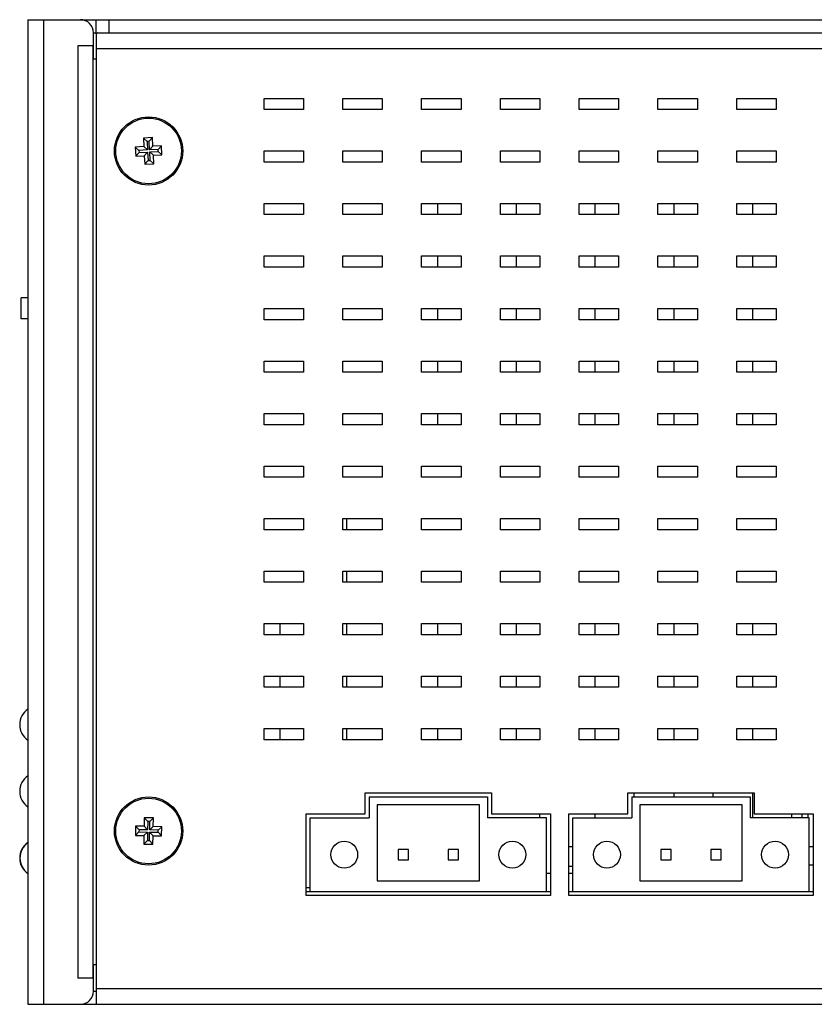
# Model space of a CAD drawing. Extents: x 844 to 1735, y -7 to 623.
# Tile 16 of 20: x 1366 to 1427, y 232 to 307. Entities that reach past the tile are written whole.
import ezdxf

# ---------------------------------------------------------------- set-up
doc = ezdxf.new("R2010")
doc.units = 0
doc.header["$LTSCALE"] = 2
doc.header["$MEASUREMENT"] = 0
for name, color, linetype in [('1X1_LED_DXF_CONTINUOUS_L64', 7, 'CONTINUOUS'), ('1X3_G-G_DXF_CONTINUOUS_L65', 7, 'CONTINUOUS'), ('307228297C-EDXF_CONTINUO52', 7, 'CONTINUOUS'), ('3105460500_DXF_CONTINUOU56', 7, 'CONTINUOUS'), ('3991140200_BDXF_CONTINUO48', 7, 'CONTINUOUS'), ('3991140300_CDXF_CONTINUO44', 7, 'CONTINUOUS'), ('3991141300_PDXF_CONTINUO45', 7, 'CONTINUOUS'), ('MSD32_MALE_DXF_CONTINUOU59', 7, 'CONTINUOUS'), ('OPT-155B_DXF_CONTINUOUS_50', 7, 'CONTINUOUS'), ('PCB-M-8P_DXF_CONTINUOUS_58', 7, 'CONTINUOUS'), ('STAND_OFF_30DXF_CONTINUO49', 7, 'CONTINUOUS'), ('TB293_DXF_CONTINUOUS_LINE', 7, 'CONTINUOUS')]:
    doc.layers.add(name, color=color, linetype=linetype)

msp = doc.modelspace()

# ---------------------------------------------------------------- linework, layer by layer
at = {"layer": '1X1_LED_DXF_CONTINUOUS_L64', "color": 7, "linetype": 'Continuous'}
msp.add_arc((1367.552, 243.17), 1.45, 126.03742, 233.96258, dxfattribs=at)
at = {"layer": '1X3_G-G_DXF_CONTINUOUS_L65', "color": 7, "linetype": 'Continuous'}
for centre in [(1367.532, 253.33), (1367.532, 248.25), (1367.532, 243.17)]:
    msp.add_arc(centre, 1.45, 125.00046, 234.99954, dxfattribs=at)
at = {"layer": '307228297C-EDXF_CONTINUO52', "color": 7, "linetype": 'Continuous'}
for p, q in [((1366.202, 284.251), (1366.202, 285.856)), ((1366.702, 285.856), (1366.202, 285.856)), ((1366.702, 284.251), (1366.202, 284.251))]:
    msp.add_line(p, q, dxfattribs=at)
at = {"layer": '3105460500_DXF_CONTINUOU56', "color": 7, "linetype": 'Continuous'}
for p, q in [((1376.202, 298.046), (1375.503, 298.011)), ((1375.503, 298.011), (1375.535, 297.362)), ((1375.503, 298.011), (1375.784, 297.757)), ((1375.947, 297.765), (1375.784, 297.757)), ((1375.784, 297.757), (1375.816, 297.108)), ((1376.202, 298.046), (1375.947, 297.765)), ((1375.98, 297.116), (1375.947, 297.765)), ((1376.234, 297.397), (1376.202, 298.046)), ((1375.535, 297.362), (1374.886, 297.33)), ((1374.886, 297.33), (1374.921, 296.631)), ((1374.886, 297.33), (1375.167, 297.075)), ((1375.816, 297.108), (1375.167, 297.075)), ((1375.167, 297.075), (1375.175, 296.912)), ((1375.535, 297.362), (1375.816, 297.108)), ((1376.234, 297.397), (1375.98, 297.116)), ((1376.629, 297.148), (1375.98, 297.116)), ((1376.883, 297.429), (1376.234, 297.397)), ((1376.883, 297.429), (1376.629, 297.148)), ((1376.637, 296.984), (1376.629, 297.148)), ((1376.918, 296.73), (1376.883, 297.429)), ((1374.921, 296.631), (1375.175, 296.912)), ((1374.921, 296.631), (1375.57, 296.663)), ((1375.175, 296.912), (1375.824, 296.944)), ((1375.57, 296.663), (1375.824, 296.944)), ((1375.57, 296.663), (1375.602, 296.014)), ((1375.602, 296.014), (1375.856, 296.295)), ((1375.824, 296.944), (1375.856, 296.295)), ((1375.856, 296.295), (1376.02, 296.303)), ((1375.988, 296.952), (1376.637, 296.984)), ((1376.02, 296.303), (1375.988, 296.952)), ((1376.269, 296.698), (1375.988, 296.952)), ((1376.301, 296.049), (1376.02, 296.303)), ((1376.269, 296.698), (1376.918, 296.73)), ((1376.301, 296.049), (1376.269, 296.698)), ((1376.918, 296.73), (1376.637, 296.984)), ((1375.602, 296.014), (1376.301, 296.049)), ((1375.572, 246.237), (1375.559, 245.587)), ((1375.572, 246.237), (1375.834, 245.963)), ((1376.272, 246.223), (1375.572, 246.237)), ((1376.272, 246.223), (1375.998, 245.96)), ((1376.259, 245.573), (1376.272, 246.223)), ((1374.909, 245.6), (1374.895, 244.9)), ((1374.909, 245.6), (1375.172, 245.326)), ((1375.559, 245.587), (1374.909, 245.6)), ((1375.172, 245.326), (1375.168, 245.162)), ((1375.821, 245.314), (1375.172, 245.326)), ((1375.559, 245.587), (1375.821, 245.314)), ((1375.834, 245.963), (1375.821, 245.314)), ((1375.998, 245.96), (1375.834, 245.963)), ((1375.986, 245.31), (1375.998, 245.96)), ((1376.259, 245.573), (1375.986, 245.31)), ((1376.635, 245.298), (1375.986, 245.31)), ((1376.909, 245.56), (1376.259, 245.573)), ((1376.632, 245.133), (1376.635, 245.298)), ((1376.909, 245.56), (1376.635, 245.298)), ((1376.895, 244.86), (1376.909, 245.56)), ((1374.895, 244.9), (1375.168, 245.162)), ((1374.895, 244.9), (1375.545, 244.887)), ((1375.168, 245.162), (1375.818, 245.149)), ((1375.545, 244.887), (1375.532, 244.237)), ((1375.545, 244.887), (1375.818, 245.149)), ((1375.818, 245.149), (1375.805, 244.5)), ((1375.969, 244.496), (1375.982, 245.146)), ((1376.245, 244.873), (1375.982, 245.146)), ((1375.982, 245.146), (1376.632, 245.133)), ((1376.232, 244.223), (1376.245, 244.873)), ((1376.245, 244.873), (1376.895, 244.86)), ((1376.895, 244.86), (1376.632, 245.133)), ((1375.532, 244.237), (1375.805, 244.5)), ((1375.532, 244.237), (1376.232, 244.223)), ((1375.805, 244.5), (1375.969, 244.496)), ((1376.232, 244.223), (1375.969, 244.496))]:
    msp.add_line(p, q, dxfattribs=at)
for centre in [(1375.902, 297.03), (1375.902, 245.23)]:
    msp.add_circle(centre, 2.5, dxfattribs=at)
at = {"layer": '3991140200_BDXF_CONTINUO48', "color": 7, "linetype": 'Continuous'}
for p, q in [((1371.902, 305.805), (1371.902, 232.03)), ((1371.902, 304.83), (1461.202, 304.83)), ((1384.702, 300.18), (1384.702, 301.03)), ((1384.702, 301.03), (1387.702, 301.03)), ((1387.702, 301.03), (1387.702, 300.18)), ((1390.702, 300.18), (1390.702, 301.03)), ((1390.702, 301.03), (1393.702, 301.03)), ((1393.702, 301.03), (1393.702, 300.18)), ((1396.702, 300.18), (1396.702, 301.03)), ((1396.702, 301.03), (1399.702, 301.03)), ((1399.702, 301.03), (1399.702, 300.18)), ((1402.702, 300.18), (1402.702, 301.03)), ((1402.702, 301.03), (1405.702, 301.03)), ((1405.702, 301.03), (1405.702, 300.18)), ((1408.702, 300.18), (1408.702, 301.03)), ((1408.702, 301.03), (1411.702, 301.03)), ((1411.702, 301.03), (1411.702, 300.18)), ((1414.702, 300.18), (1414.702, 301.03)), ((1414.702, 301.03), (1417.702, 301.03)), ((1417.702, 301.03), (1417.702, 300.18)), ((1420.702, 300.18), (1420.702, 301.03)), ((1420.702, 301.03), (1423.702, 301.03)), ((1423.702, 301.03), (1423.702, 300.18)), ((1387.702, 300.18), (1384.702, 300.18)), ((1393.702, 300.18), (1390.702, 300.18)), ((1399.702, 300.18), (1396.702, 300.18)), ((1405.702, 300.18), (1402.702, 300.18)), ((1411.702, 300.18), (1408.702, 300.18)), ((1417.702, 300.18), (1414.702, 300.18)), ((1423.702, 300.18), (1420.702, 300.18)), ((1384.702, 296.18), (1384.702, 297.03)), ((1384.702, 297.03), (1387.702, 297.03)), ((1387.702, 297.03), (1387.702, 296.18)), ((1390.702, 296.18), (1390.702, 297.03)), ((1390.702, 297.03), (1393.702, 297.03)), ((1393.702, 297.03), (1393.702, 296.18)), ((1396.702, 296.18), (1396.702, 297.03)), ((1396.702, 297.03), (1399.702, 297.03)), ((1399.702, 297.03), (1399.702, 296.18)), ((1402.702, 296.18), (1402.702, 297.03)), ((1402.702, 297.03), (1405.702, 297.03)), ((1405.702, 297.03), (1405.702, 296.18)), ((1408.702, 296.18), (1408.702, 297.03)), ((1408.702, 297.03), (1411.702, 297.03)), ((1411.702, 297.03), (1411.702, 296.18)), ((1414.702, 296.18), (1414.702, 297.03)), ((1414.702, 297.03), (1417.702, 297.03)), ((1417.702, 297.03), (1417.702, 296.18)), ((1420.702, 296.18), (1420.702, 297.03)), ((1420.702, 297.03), (1423.702, 297.03)), ((1423.702, 297.03), (1423.702, 296.18)), ((1387.702, 296.18), (1384.702, 296.18)), ((1393.702, 296.18), (1390.702, 296.18)), ((1399.702, 296.18), (1396.702, 296.18)), ((1405.702, 296.18), (1402.702, 296.18)), ((1411.702, 296.18), (1408.702, 296.18)), ((1417.702, 296.18), (1414.702, 296.18)), ((1423.702, 296.18), (1420.702, 296.18)), ((1384.702, 292.18), (1384.702, 293.03)), ((1384.702, 293.03), (1387.702, 293.03)), ((1387.702, 293.03), (1387.702, 292.18)), ((1390.702, 292.18), (1390.702, 293.03)), ((1390.702, 293.03), (1393.702, 293.03)), ((1393.702, 293.03), (1393.702, 292.18)), ((1396.702, 292.18), (1396.702, 293.03)), ((1396.702, 293.03), (1399.702, 293.03)), ((1399.702, 293.03), (1399.702, 292.18)), ((1402.702, 292.18), (1402.702, 293.03)), ((1402.702, 293.03), (1405.702, 293.03)), ((1405.702, 293.03), (1405.702, 292.18)), ((1408.702, 292.18), (1408.702, 293.03)), ((1408.702, 293.03), (1411.702, 293.03)), ((1411.702, 293.03), (1411.702, 292.18)), ((1414.702, 292.18), (1414.702, 293.03)), ((1414.702, 293.03), (1417.702, 293.03)), ((1417.702, 293.03), (1417.702, 292.18)), ((1420.702, 292.18), (1420.702, 293.03)), ((1420.702, 293.03), (1423.702, 293.03)), ((1423.702, 293.03), (1423.702, 292.18)), ((1387.702, 292.18), (1384.702, 292.18)), ((1393.702, 292.18), (1390.702, 292.18)), ((1399.702, 292.18), (1396.702, 292.18)), ((1405.702, 292.18), (1402.702, 292.18)), ((1411.702, 292.18), (1408.702, 292.18)), ((1417.702, 292.18), (1414.702, 292.18)), ((1423.702, 292.18), (1420.702, 292.18)), ((1384.702, 288.18), (1384.702, 289.03)), ((1384.702, 289.03), (1387.702, 289.03)), ((1387.702, 289.03), (1387.702, 288.18)), ((1390.702, 288.18), (1390.702, 289.03)), ((1390.702, 289.03), (1393.702, 289.03)), ((1393.702, 289.03), (1393.702, 288.18)), ((1396.702, 288.18), (1396.702, 289.03)), ((1396.702, 289.03), (1399.702, 289.03)), ((1399.702, 289.03), (1399.702, 288.18)), ((1402.702, 288.18), (1402.702, 289.03)), ((1402.702, 289.03), (1405.702, 289.03)), ((1405.702, 289.03), (1405.702, 288.18)), ((1408.702, 288.18), (1408.702, 289.03)), ((1408.702, 289.03), (1411.702, 289.03)), ((1411.702, 289.03), (1411.702, 288.18)), ((1414.702, 288.18), (1414.702, 289.03)), ((1414.702, 289.03), (1417.702, 289.03)), ((1417.702, 289.03), (1417.702, 288.18)), ((1420.702, 288.18), (1420.702, 289.03)), ((1420.702, 289.03), (1423.702, 289.03)), ((1423.702, 289.03), (1423.702, 288.18)), ((1387.702, 288.18), (1384.702, 288.18)), ((1393.702, 288.18), (1390.702, 288.18)), ((1399.702, 288.18), (1396.702, 288.18)), ((1405.702, 288.18), (1402.702, 288.18)), ((1411.702, 288.18), (1408.702, 288.18)), ((1417.702, 288.18), (1414.702, 288.18)), ((1423.702, 288.18), (1420.702, 288.18)), ((1384.702, 284.18), (1384.702, 285.03)), ((1384.702, 285.03), (1387.702, 285.03)), ((1387.702, 285.03), (1387.702, 284.18)), ((1390.702, 284.18), (1390.702, 285.03)), ((1390.702, 285.03), (1393.702, 285.03)), ((1393.702, 285.03), (1393.702, 284.18)), ((1396.702, 284.18), (1396.702, 285.03)), ((1396.702, 285.03), (1399.702, 285.03)), ((1399.702, 285.03), (1399.702, 284.18)), ((1402.702, 284.18), (1402.702, 285.03)), ((1402.702, 285.03), (1405.702, 285.03)), ((1405.702, 285.03), (1405.702, 284.18)), ((1408.702, 284.18), (1408.702, 285.03)), ((1408.702, 285.03), (1411.702, 285.03)), ((1411.702, 285.03), (1411.702, 284.18)), ((1414.702, 284.18), (1414.702, 285.03)), ((1414.702, 285.03), (1417.702, 285.03)), ((1417.702, 285.03), (1417.702, 284.18)), ((1420.702, 284.18), (1420.702, 285.03)), ((1420.702, 285.03), (1423.702, 285.03)), ((1423.702, 285.03), (1423.702, 284.18)), ((1387.702, 284.18), (1384.702, 284.18)), ((1393.702, 284.18), (1390.702, 284.18)), ((1399.702, 284.18), (1396.702, 284.18)), ((1405.702, 284.18), (1402.702, 284.18)), ((1411.702, 284.18), (1408.702, 284.18)), ((1417.702, 284.18), (1414.702, 284.18)), ((1423.702, 284.18), (1420.702, 284.18)), ((1384.702, 280.18), (1384.702, 281.03)), ((1384.702, 281.03), (1387.702, 281.03)), ((1387.702, 281.03), (1387.702, 280.18)), ((1390.702, 280.18), (1390.702, 281.03)), ((1390.702, 281.03), (1393.702, 281.03)), ((1393.702, 281.03), (1393.702, 280.18)), ((1396.702, 280.18), (1396.702, 281.03)), ((1396.702, 281.03), (1399.702, 281.03)), ((1399.702, 281.03), (1399.702, 280.18)), ((1402.702, 280.18), (1402.702, 281.03)), ((1402.702, 281.03), (1405.702, 281.03)), ((1405.702, 281.03), (1405.702, 280.18)), ((1408.702, 280.18), (1408.702, 281.03)), ((1408.702, 281.03), (1411.702, 281.03)), ((1411.702, 281.03), (1411.702, 280.18)), ((1414.702, 280.18), (1414.702, 281.03)), ((1414.702, 281.03), (1417.702, 281.03)), ((1417.702, 281.03), (1417.702, 280.18)), ((1420.702, 280.18), (1420.702, 281.03)), ((1420.702, 281.03), (1423.702, 281.03)), ((1423.702, 281.03), (1423.702, 280.18)), ((1387.702, 280.18), (1384.702, 280.18)), ((1393.702, 280.18), (1390.702, 280.18)), ((1399.702, 280.18), (1396.702, 280.18)), ((1405.702, 280.18), (1402.702, 280.18)), ((1411.702, 280.18), (1408.702, 280.18)), ((1417.702, 280.18), (1414.702, 280.18)), ((1423.702, 280.18), (1420.702, 280.18)), ((1384.702, 276.18), (1384.702, 277.03)), ((1384.702, 277.03), (1387.702, 277.03)), ((1387.702, 277.03), (1387.702, 276.18)), ((1390.702, 276.18), (1390.702, 277.03)), ((1390.702, 277.03), (1393.702, 277.03)), ((1393.702, 277.03), (1393.702, 276.18)), ((1396.702, 276.18), (1396.702, 277.03)), ((1396.702, 277.03), (1399.702, 277.03)), ((1399.702, 277.03), (1399.702, 276.18)), ((1402.702, 276.18), (1402.702, 277.03)), ((1402.702, 277.03), (1405.702, 277.03)), ((1405.702, 277.03), (1405.702, 276.18)), ((1408.702, 276.18), (1408.702, 277.03)), ((1408.702, 277.03), (1411.702, 277.03)), ((1411.702, 277.03), (1411.702, 276.18)), ((1414.702, 276.18), (1414.702, 277.03)), ((1414.702, 277.03), (1417.702, 277.03)), ((1417.702, 277.03), (1417.702, 276.18)), ((1420.702, 276.18), (1420.702, 277.03)), ((1420.702, 277.03), (1423.702, 277.03)), ((1423.702, 277.03), (1423.702, 276.18)), ((1387.702, 276.18), (1384.702, 276.18)), ((1393.702, 276.18), (1390.702, 276.18)), ((1399.702, 276.18), (1396.702, 276.18)), ((1405.702, 276.18), (1402.702, 276.18)), ((1411.702, 276.18), (1408.702, 276.18)), ((1417.702, 276.18), (1414.702, 276.18)), ((1423.702, 276.18), (1420.702, 276.18)), ((1384.702, 272.18), (1384.702, 273.03)), ((1384.702, 273.03), (1387.702, 273.03)), ((1387.702, 273.03), (1387.702, 272.18)), ((1390.702, 272.18), (1390.702, 273.03)), ((1390.702, 273.03), (1393.702, 273.03)), ((1393.702, 273.03), (1393.702, 272.18)), ((1396.702, 272.18), (1396.702, 273.03)), ((1396.702, 273.03), (1399.702, 273.03)), ((1399.702, 273.03), (1399.702, 272.18)), ((1402.702, 272.18), (1402.702, 273.03)), ((1402.702, 273.03), (1405.702, 273.03)), ((1405.702, 273.03), (1405.702, 272.18)), ((1408.702, 272.18), (1408.702, 273.03)), ((1408.702, 273.03), (1411.702, 273.03)), ((1411.702, 273.03), (1411.702, 272.18)), ((1414.702, 272.18), (1414.702, 273.03)), ((1414.702, 273.03), (1417.702, 273.03)), ((1417.702, 273.03), (1417.702, 272.18)), ((1420.702, 272.18), (1420.702, 273.03)), ((1420.702, 273.03), (1423.702, 273.03)), ((1423.702, 273.03), (1423.702, 272.18)), ((1387.702, 272.18), (1384.702, 272.18)), ((1393.702, 272.18), (1390.702, 272.18)), ((1399.702, 272.18), (1396.702, 272.18)), ((1405.702, 272.18), (1402.702, 272.18)), ((1411.702, 272.18), (1408.702, 272.18)), ((1417.702, 272.18), (1414.702, 272.18)), ((1423.702, 272.18), (1420.702, 272.18)), ((1384.702, 268.18), (1384.702, 269.03)), ((1384.702, 269.03), (1387.702, 269.03)), ((1387.702, 269.03), (1387.702, 268.18)), ((1390.702, 268.18), (1390.702, 269.03)), ((1390.702, 269.03), (1393.702, 269.03)), ((1393.702, 269.03), (1393.702, 268.18)), ((1396.702, 268.18), (1396.702, 269.03)), ((1396.702, 269.03), (1399.702, 269.03)), ((1399.702, 269.03), (1399.702, 268.18)), ((1402.702, 268.18), (1402.702, 269.03)), ((1402.702, 269.03), (1405.702, 269.03)), ((1405.702, 269.03), (1405.702, 268.18)), ((1408.702, 268.18), (1408.702, 269.03)), ((1408.702, 269.03), (1411.702, 269.03)), ((1411.702, 269.03), (1411.702, 268.18)), ((1414.702, 268.18), (1414.702, 269.03)), ((1414.702, 269.03), (1417.702, 269.03)), ((1417.702, 269.03), (1417.702, 268.18)), ((1420.702, 268.18), (1420.702, 269.03)), ((1420.702, 269.03), (1423.702, 269.03)), ((1423.702, 269.03), (1423.702, 268.18)), ((1387.702, 268.18), (1384.702, 268.18)), ((1393.702, 268.18), (1390.702, 268.18)), ((1399.702, 268.18), (1396.702, 268.18)), ((1405.702, 268.18), (1402.702, 268.18)), ((1411.702, 268.18), (1408.702, 268.18)), ((1417.702, 268.18), (1414.702, 268.18)), ((1423.702, 268.18), (1420.702, 268.18)), ((1384.702, 264.18), (1384.702, 265.03)), ((1384.702, 265.03), (1387.702, 265.03)), ((1387.702, 265.03), (1387.702, 264.18)), ((1390.702, 264.18), (1390.702, 265.03)), ((1390.702, 265.03), (1393.702, 265.03)), ((1393.702, 265.03), (1393.702, 264.18)), ((1396.702, 264.18), (1396.702, 265.03)), ((1396.702, 265.03), (1399.702, 265.03)), ((1399.702, 265.03), (1399.702, 264.18)), ((1402.702, 264.18), (1402.702, 265.03)), ((1402.702, 265.03), (1405.702, 265.03)), ((1405.702, 265.03), (1405.702, 264.18)), ((1408.702, 264.18), (1408.702, 265.03)), ((1408.702, 265.03), (1411.702, 265.03)), ((1411.702, 265.03), (1411.702, 264.18)), ((1414.702, 264.18), (1414.702, 265.03)), ((1414.702, 265.03), (1417.702, 265.03)), ((1417.702, 265.03), (1417.702, 264.18)), ((1420.702, 265.03), (1423.702, 265.03)), ((1420.702, 264.18), (1420.702, 265.03)), ((1423.702, 265.03), (1423.702, 264.18)), ((1387.702, 264.18), (1384.702, 264.18)), ((1393.702, 264.18), (1390.702, 264.18)), ((1399.702, 264.18), (1396.702, 264.18)), ((1405.702, 264.18), (1402.702, 264.18)), ((1411.702, 264.18), (1408.702, 264.18)), ((1417.702, 264.18), (1414.702, 264.18)), ((1423.702, 264.18), (1420.702, 264.18)), ((1384.702, 260.18), (1384.702, 261.03)), ((1384.702, 261.03), (1387.702, 261.03)), ((1387.702, 261.03), (1387.702, 260.18)), ((1390.702, 260.18), (1390.702, 261.03)), ((1390.702, 261.03), (1393.702, 261.03)), ((1393.702, 261.03), (1393.702, 260.18)), ((1396.702, 260.18), (1396.702, 261.03)), ((1396.702, 261.03), (1399.702, 261.03)), ((1399.702, 261.03), (1399.702, 260.18)), ((1402.702, 260.18), (1402.702, 261.03)), ((1402.702, 261.03), (1405.702, 261.03)), ((1405.702, 261.03), (1405.702, 260.18)), ((1408.702, 260.18), (1408.702, 261.03)), ((1408.702, 261.03), (1411.702, 261.03)), ((1411.702, 261.03), (1411.702, 260.18)), ((1414.702, 261.03), (1417.702, 261.03)), ((1414.702, 260.18), (1414.702, 261.03)), ((1417.702, 261.03), (1417.702, 260.18)), ((1420.702, 261.03), (1423.702, 261.03)), ((1420.702, 260.18), (1420.702, 261.03)), ((1423.702, 261.03), (1423.702, 260.18)), ((1387.702, 260.18), (1384.702, 260.18)), ((1393.702, 260.18), (1390.702, 260.18)), ((1399.702, 260.18), (1396.702, 260.18)), ((1405.702, 260.18), (1402.702, 260.18)), ((1411.702, 260.18), (1408.702, 260.18)), ((1417.702, 260.18), (1414.702, 260.18)), ((1423.702, 260.18), (1420.702, 260.18)), ((1384.702, 256.18), (1384.702, 257.03)), ((1384.702, 257.03), (1387.702, 257.03)), ((1387.702, 257.03), (1387.702, 256.18)), ((1390.702, 256.18), (1390.702, 257.03)), ((1390.702, 257.03), (1393.702, 257.03)), ((1393.702, 257.03), (1393.702, 256.18)), ((1396.702, 256.18), (1396.702, 257.03)), ((1396.702, 257.03), (1399.702, 257.03)), ((1399.702, 257.03), (1399.702, 256.18)), ((1402.702, 256.18), (1402.702, 257.03)), ((1402.702, 257.03), (1405.702, 257.03)), ((1405.702, 257.03), (1405.702, 256.18)), ((1408.702, 256.18), (1408.702, 257.03)), ((1408.702, 257.03), (1411.702, 257.03)), ((1411.702, 257.03), (1411.702, 256.18)), ((1414.702, 257.03), (1417.702, 257.03)), ((1414.702, 256.18), (1414.702, 257.03)), ((1417.702, 257.03), (1417.702, 256.18)), ((1420.702, 257.03), (1423.702, 257.03)), ((1420.702, 256.18), (1420.702, 257.03)), ((1423.702, 257.03), (1423.702, 256.18)), ((1387.702, 256.18), (1384.702, 256.18)), ((1393.702, 256.18), (1390.702, 256.18)), ((1399.702, 256.18), (1396.702, 256.18)), ((1405.702, 256.18), (1402.702, 256.18)), ((1411.702, 256.18), (1408.702, 256.18)), ((1417.702, 256.18), (1414.702, 256.18)), ((1423.702, 256.18), (1420.702, 256.18)), ((1384.702, 252.18), (1384.702, 253.03)), ((1384.702, 253.03), (1387.702, 253.03)), ((1387.702, 253.03), (1387.702, 252.18)), ((1390.702, 252.18), (1390.702, 253.03)), ((1390.702, 253.03), (1393.702, 253.03)), ((1393.702, 253.03), (1393.702, 252.18)), ((1396.702, 252.18), (1396.702, 253.03)), ((1396.702, 253.03), (1399.702, 253.03)), ((1399.702, 253.03), (1399.702, 252.18)), ((1402.702, 252.18), (1402.702, 253.03)), ((1402.702, 253.03), (1405.702, 253.03)), ((1405.702, 253.03), (1405.702, 252.18)), ((1408.702, 253.03), (1411.702, 253.03)), ((1408.702, 252.18), (1408.702, 253.03)), ((1411.702, 253.03), (1411.702, 252.18)), ((1414.702, 253.03), (1417.702, 253.03)), ((1414.702, 252.18), (1414.702, 253.03)), ((1417.702, 253.03), (1417.702, 252.18)), ((1420.702, 253.03), (1423.702, 253.03)), ((1420.702, 252.18), (1420.702, 253.03)), ((1423.702, 253.03), (1423.702, 252.18)), ((1387.702, 252.18), (1384.702, 252.18)), ((1393.702, 252.18), (1390.702, 252.18)), ((1399.702, 252.18), (1396.702, 252.18)), ((1405.702, 252.18), (1402.702, 252.18)), ((1411.702, 252.18), (1408.702, 252.18)), ((1417.702, 252.18), (1414.702, 252.18)), ((1423.702, 252.18), (1420.702, 252.18)), ((1392.402, 246.53), (1392.402, 248.13)), ((1392.402, 248.13), (1402.012, 248.13)), ((1402.012, 248.13), (1402.012, 246.53)), ((1412.412, 248.13), (1422.022, 248.13)), ((1412.412, 246.53), (1412.412, 248.13)), ((1422.022, 248.13), (1422.022, 246.53)), ((1387.902, 240.33), (1387.902, 246.53)), ((1387.902, 246.53), (1392.402, 246.53)), ((1402.012, 246.53), (1406.512, 246.53)), ((1406.512, 246.53), (1406.512, 240.33)), ((1407.912, 246.53), (1412.412, 246.53)), ((1407.912, 240.33), (1407.912, 246.53)), ((1422.022, 246.53), (1426.522, 246.53)), ((1426.522, 246.53), (1426.522, 240.33)), ((1406.512, 240.33), (1387.902, 240.33)), ((1426.522, 240.33), (1407.912, 240.33)), ((1371.902, 233.23), (1466.702, 233.23)), ((1370.702, 232.03), (1465.702, 232.03))]:
    msp.add_line(p, q, dxfattribs=at)
at = {"layer": '3991140200_BDXF_CONTINUO48', "color": 3, "linetype": 'Continuous'}
for p, q in [((1406.212, 242.03), (1406.512, 242.03)), ((1407.912, 242.03), (1408.212, 242.03)), ((1371.702, 233.03), (1371.902, 233.03))]:
    msp.add_line(p, q, dxfattribs=at)
at = {"layer": '3991140200_BDXF_CONTINUO48', "color": 7, "linetype": 'Continuous'}
for centre in [(1375.902, 297.03), (1375.902, 245.23)]:
    msp.add_circle(centre, 2.6, dxfattribs=at)
for points, start_tangent, end_tangent in [([(1372.028, 306.03), (1371.931, 305.974)], (-1, 0), (-0.57222, -0.8201)), ([(1371.931, 305.974), (1371.902, 305.805)], (-0.57222, -0.8201), (0, -1))]:
    msp.add_spline(points, degree=3, dxfattribs=dict(at, start_tangent=start_tangent, end_tangent=end_tangent))
at = {"layer": '3991140300_CDXF_CONTINUO44', "color": 3, "linetype": 'Continuous'}
msp.add_line((1370.702, 307.03), (1466.702, 307.03), dxfattribs=at)
at = {"layer": '3991140300_CDXF_CONTINUO44', "color": 7, "linetype": 'Continuous'}
for p, q in [((1371.902, 305.947), (1371.902, 307.03)), ((1372.902, 306.03), (1372.902, 307.03)), ((1371.702, 306.03), (1461.202, 306.03)), ((1397.902, 293.03), (1397.902, 292.18)), ((1403.902, 293.03), (1403.902, 292.18)), ((1409.902, 293.03), (1409.902, 292.18)), ((1415.902, 293.03), (1415.902, 292.18)), ((1421.902, 293.03), (1421.902, 292.18)), ((1397.902, 289.03), (1397.902, 288.18)), ((1403.902, 289.03), (1403.902, 288.18)), ((1409.902, 289.03), (1409.902, 288.18)), ((1415.902, 289.03), (1415.902, 288.18)), ((1421.902, 289.03), (1421.902, 288.18)), ((1397.902, 285.03), (1397.902, 284.18)), ((1403.902, 285.03), (1403.902, 284.18)), ((1409.902, 285.03), (1409.902, 284.18)), ((1415.902, 285.03), (1415.902, 284.18)), ((1421.902, 285.03), (1421.902, 284.18)), ((1397.902, 281.03), (1397.902, 280.18)), ((1403.902, 281.03), (1403.902, 280.18)), ((1409.902, 281.03), (1409.902, 280.18)), ((1415.902, 281.03), (1415.902, 280.18)), ((1421.902, 281.03), (1421.902, 280.18)), ((1397.902, 277.03), (1397.902, 276.18)), ((1403.902, 277.03), (1403.902, 276.18)), ((1409.902, 277.03), (1409.902, 276.18)), ((1415.902, 277.03), (1415.902, 276.18)), ((1421.902, 277.03), (1421.902, 276.18)), ((1385.902, 261.03), (1385.902, 260.18)), ((1397.902, 261.03), (1397.902, 260.18)), ((1403.902, 261.03), (1403.902, 260.18)), ((1409.902, 261.03), (1409.902, 260.18)), ((1415.902, 261.03), (1415.902, 260.18)), ((1421.902, 261.03), (1421.902, 260.18)), ((1385.902, 257.03), (1385.902, 256.18)), ((1397.902, 257.03), (1397.902, 256.18)), ((1403.902, 257.03), (1403.902, 256.18)), ((1409.902, 257.03), (1409.902, 256.18)), ((1415.902, 257.03), (1415.902, 256.18)), ((1421.902, 257.03), (1421.902, 256.18)), ((1385.902, 253.03), (1385.902, 252.18)), ((1397.902, 253.03), (1397.902, 252.18)), ((1403.902, 253.03), (1403.902, 252.18)), ((1409.902, 253.03), (1409.902, 252.18)), ((1415.902, 253.03), (1415.902, 252.18)), ((1421.902, 253.03), (1421.902, 252.18)), ((1412.902, 247.83), (1412.902, 248.13)), ((1415.902, 248.13), (1415.902, 247.83)), ((1418.902, 247.83), (1418.902, 248.13)), ((1421.902, 248.13), (1421.902, 246.23)), ((1409.902, 246.53), (1409.902, 246.23)), ((1424.902, 246.23), (1424.902, 246.53)), ((1408.212, 244.03), (1407.912, 244.03)), ((1426.522, 244.03), (1426.222, 244.03)), ((1408.212, 242.53), (1407.912, 242.53))]:
    msp.add_line(p, q, dxfattribs=at)
at = {"layer": '3991141300_PDXF_CONTINUO45', "color": 7, "linetype": 'Continuous'}
for p, q in [((1366.702, 307.03), (1366.702, 232.03)), ((1366.702, 307.03), (1370.702, 307.03)), ((1367.902, 307.03), (1367.902, 232.03)), ((1371.702, 304.03), (1371.702, 306.03)), ((1370.502, 305.03), (1370.502, 234.03)), ((1371.702, 305.03), (1370.502, 305.03)), ((1371.69, 234.03), (1371.69, 305.03)), ((1371.888, 304.03), (1371.702, 304.03)), ((1371.702, 233.03), (1371.702, 235.03)), ((1371.888, 235.03), (1371.702, 235.03)), ((1371.702, 234.03), (1370.502, 234.03)), ((1366.702, 232.03), (1370.702, 232.03))]:
    msp.add_line(p, q, dxfattribs=at)
for centre, start, end in [((1370.702, 306.03), 0, 90), ((1370.702, 233.03), 270, 0)]:
    msp.add_arc(centre, 1, start, end, dxfattribs=at)
at = {"layer": 'MSD32_MALE_DXF_CONTINUOU59', "color": 7, "linetype": 'Continuous'}
for p, q in [((1425.652, 246.53), (1425.652, 246.23)), ((1426.152, 246.23), (1426.152, 246.53)), ((1426.522, 242.63), (1426.222, 242.63))]:
    msp.add_line(p, q, dxfattribs=at)
at = {"layer": 'OPT-155B_DXF_CONTINUOUS_50', "color": 7, "linetype": 'Continuous'}
for p, q in [((1405.702, 246.23), (1405.702, 246.53)), ((1387.902, 240.93), (1388.202, 240.93))]:
    msp.add_line(p, q, dxfattribs=at)
at = {"layer": 'PCB-M-8P_DXF_CONTINUOUS_58', "color": 7, "linetype": 'Continuous'}
for p, q in [((1387.902, 240.63), (1388.202, 240.63)), ((1406.212, 240.63), (1406.512, 240.63)), ((1407.912, 240.63), (1408.212, 240.63)), ((1426.222, 240.63), (1426.522, 240.63))]:
    msp.add_line(p, q, dxfattribs=at)
at = {"layer": 'STAND_OFF_30DXF_CONTINUO49', "color": 7, "linetype": 'Continuous'}
for p, q in [((1391.008, 268.18), (1391.008, 269.03)), ((1391.008, 264.18), (1391.008, 265.03)), ((1391.008, 260.18), (1391.008, 261.03)), ((1391.008, 256.18), (1391.008, 257.03)), ((1391.008, 252.18), (1391.008, 253.03))]:
    msp.add_line(p, q, dxfattribs=at)
at = {"layer": 'TB293_DXF_CONTINUOUS_LINE', "color": 7, "linetype": 'Continuous'}
for p, q in [((1392.702, 247.83), (1392.702, 246.23)), ((1392.702, 247.83), (1401.712, 247.83)), ((1401.712, 247.83), (1401.712, 246.23)), ((1412.712, 247.83), (1421.722, 247.83)), ((1412.712, 247.83), (1412.712, 246.23)), ((1421.722, 247.83), (1421.722, 246.23)), ((1393.302, 247.23), (1393.302, 241.43)), ((1401.112, 247.23), (1393.302, 247.23)), ((1401.112, 241.43), (1401.112, 247.23)), ((1421.122, 247.23), (1413.312, 247.23)), ((1413.312, 247.23), (1413.312, 241.43)), ((1421.122, 241.43), (1421.122, 247.23)), ((1388.202, 240.63), (1388.202, 246.23)), ((1388.202, 246.23), (1392.702, 246.23)), ((1406.212, 246.23), (1401.712, 246.23)), ((1406.212, 240.63), (1406.212, 246.23)), ((1408.212, 246.23), (1412.712, 246.23)), ((1408.212, 240.63), (1408.212, 246.23)), ((1426.222, 246.23), (1421.722, 246.23)), ((1426.222, 240.63), (1426.222, 246.23)), ((1394.902, 243.83), (1394.902, 243.03)), ((1395.702, 243.83), (1394.902, 243.83)), ((1395.702, 243.03), (1395.702, 243.83)), ((1398.712, 243.83), (1398.712, 243.03)), ((1399.512, 243.83), (1398.712, 243.83)), ((1399.512, 243.03), (1399.512, 243.83)), ((1415.712, 243.83), (1414.912, 243.83)), ((1414.912, 243.83), (1414.912, 243.03)), ((1415.712, 243.03), (1415.712, 243.83)), ((1419.522, 243.83), (1418.722, 243.83)), ((1418.722, 243.83), (1418.722, 243.03)), ((1419.522, 243.03), (1419.522, 243.83)), ((1394.902, 243.03), (1395.702, 243.03)), ((1398.712, 243.03), (1399.512, 243.03)), ((1414.912, 243.03), (1415.712, 243.03)), ((1418.722, 243.03), (1419.522, 243.03)), ((1393.302, 241.43), (1401.112, 241.43)), ((1413.312, 241.43), (1421.122, 241.43)), ((1388.202, 240.63), (1406.212, 240.63)), ((1408.212, 240.63), (1426.222, 240.63))]:
    msp.add_line(p, q, dxfattribs=at)
for centre in [(1390.802, 243.43), (1403.612, 243.43), (1410.812, 243.43), (1423.622, 243.43)]:
    msp.add_circle(centre, 1.025, dxfattribs=at)

doc.saveas('drawing.dxf')
